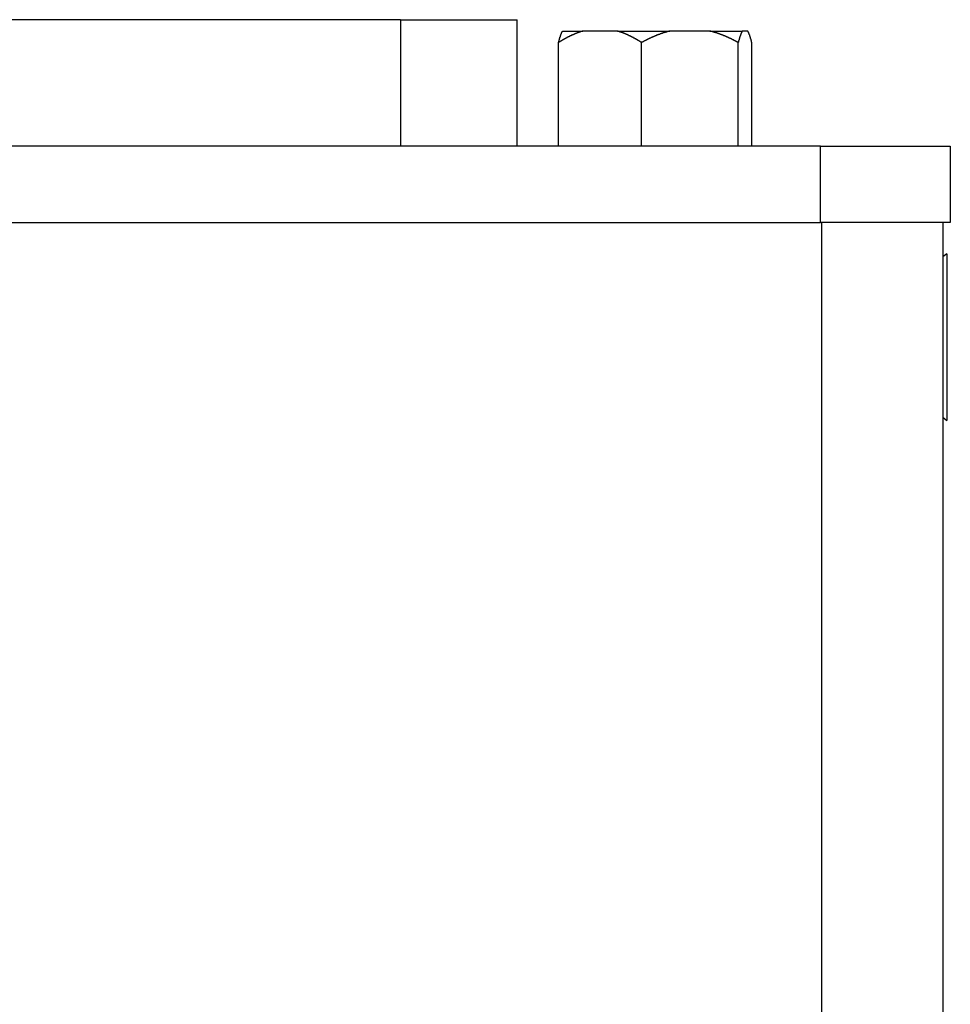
# Model space of a CAD drawing. Extents: x 9.3 to 31.1, y 5.1 to 19.6.
# Tile 41 of 132: x 16.969 to 17.449, y 12.313 to 12.821. Entities that reach past the tile are written whole.
import ezdxf

# ---------------------------------------------------------------- set-up
doc = ezdxf.new("R2010")
doc.units = 0
doc.layers.get('0').update_dxf_attribs({"linetype": 'CONTINUOUS'})

msp = doc.modelspace()

# ---------------------------------------------------------------- linework, layer by layer
at = {"color": 7, "linetype": 'CONTINUOUS'}
for p, q in [((17.16515, 12.82076), (16.77214, 12.82076)), ((17.16515, 12.82076), (17.22535, 12.82076)), ((17.22535, 12.75544), (17.22535, 12.82076)), ((17.24883, 12.81489), (17.25929, 12.81489)), ((17.2771, 12.81489), (17.25929, 12.81489)), ((17.2771, 12.81489), (17.30419, 12.81489)), ((17.32491, 12.81489), (17.30419, 12.81489)), ((17.32491, 12.81489), (17.34154, 12.81489)), ((17.34446, 12.81489), (17.34154, 12.81489)), ((17.24678, 12.75544), (17.24678, 12.80898)), ((17.28962, 12.75544), (17.28962, 12.80898)), ((17.33948, 12.75544), (17.33948, 12.80898)), ((17.34651, 12.75544), (17.34651, 12.80898)), ((17.38203, 12.75544), (16.55526, 12.75544)), ((17.38203, 12.71607), (17.38203, 12.75544)), ((17.38203, 12.75544), (17.44896, 12.75544)), ((17.44896, 12.75544), (17.44896, 12.71607)), ((16.55526, 12.71607), (17.38203, 12.71607)), ((17.44896, 12.71607), (17.38203, 12.71607)), ((17.38264, 10.85881), (17.38264, 12.71607)), ((17.44514, 12.71607), (17.44514, 10.85881)), ((17.44714, 12.70002), (17.44514, 12.69832)), ((17.44714, 12.70002), (17.44714, 12.61402)), ((17.44514, 12.61571), (17.44714, 12.61402))]:
    msp.add_line(p, q, dxfattribs=at)
at = {"color": 8, "linetype": 'CONTINUOUS'}
msp.add_line((17.16515, 12.82076), (17.16515, 12.75544), dxfattribs=at)
at = {"color": 7}
for points in [[(17.2593, 12.8149, 0), (17.2592, 12.8149, 0), (17.2592, 12.8149, 0), (17.2591, 12.8148, 0), (17.2591, 12.8148, 0), (17.259, 12.8148, 0), (17.259, 12.8148, 0), (17.2589, 12.8148, 0), (17.2589, 12.8148, 0), (17.2588, 12.8147, 0), (17.2588, 12.8147, 0), (17.2587, 12.8147, 0), (17.2587, 12.8147, 0), (17.2586, 12.8147, 0), (17.2586, 12.8147, 0), (17.2585, 12.8146, 0), (17.2585, 12.8146, 0), (17.2584, 12.8146, 0), (17.2584, 12.8146, 0), (17.2583, 12.8146, 0), (17.2583, 12.8146, 0), (17.2582, 12.8145, 0), (17.2582, 12.8145, 0), (17.2581, 12.8145, 0), (17.2581, 12.8145, 0), (17.258, 12.8145, 0), (17.258, 12.8145, 0), (17.2579, 12.8144, 0), (17.2579, 12.8144, 0), (17.2578, 12.8144, 0), (17.2578, 12.8144, 0), (17.2577, 12.8144, 0), (17.2577, 12.8144, 0), (17.2576, 12.8143, 0), (17.2576, 12.8143, 0), (17.2575, 12.8143, 0), (17.2575, 12.8143, 0), (17.2574, 12.8143, 0), (17.2574, 12.8143, 0), (17.2573, 12.8142, 0), (17.2573, 12.8142, 0), (17.2572, 12.8142, 0), (17.2572, 12.8142, 0), (17.2571, 12.8142, 0), (17.2571, 12.8142, 0), (17.257, 12.8141, 0), (17.257, 12.8141, 0), (17.2569, 12.8141, 0), (17.2569, 12.8141, 0), (17.2568, 12.8141, 0), (17.2568, 12.814, 0), (17.2567, 12.814, 0), (17.2567, 12.814, 0), (17.2566, 12.814, 0), (17.2566, 12.814, 0), (17.2565, 12.8139, 0), (17.2565, 12.8139, 0), (17.2564, 12.8139, 0), (17.2564, 12.8139, 0), (17.2563, 12.8139, 0), (17.2563, 12.8139, 0), (17.2562, 12.8138, 0), (17.2562, 12.8138, 0), (17.2561, 12.8138, 0), (17.2561, 12.8138, 0), (17.256, 12.8138, 0), (17.2559, 12.8137, 0), (17.2559, 12.8137, 0), (17.2558, 12.8137, 0), (17.2558, 12.8137, 0), (17.2557, 12.8137, 0), (17.2557, 12.8136, 0), (17.2556, 12.8136, 0), (17.2556, 12.8136, 0), (17.2555, 12.8136, 0), (17.2555, 12.8136, 0), (17.2554, 12.8135, 0), (17.2554, 12.8135, 0), (17.2553, 12.8135, 0), (17.2553, 12.8135, 0), (17.2552, 12.8135, 0), (17.2552, 12.8134, 0), (17.2552, 12.8134, 0), (17.2551, 12.8134, 0), (17.2551, 12.8134, 0), (17.255, 12.8133, 0), (17.255, 12.8133, 0), (17.2549, 12.8133, 0), (17.2549, 12.8133, 0), (17.2548, 12.8133, 0), (17.2548, 12.8132, 0), (17.2547, 12.8132, 0), (17.2547, 12.8132, 0), (17.2546, 12.8132, 0), (17.2546, 12.8132, 0), (17.2545, 12.8131, 0), (17.2545, 12.8131, 0), (17.2544, 12.8131, 0), (17.2544, 12.8131, 0), (17.2543, 12.813, 0), (17.2543, 12.813, 0), (17.2542, 12.813, 0), (17.2542, 12.813, 0), (17.2541, 12.813, 0), (17.2541, 12.8129, 0), (17.254, 12.8129, 0), (17.254, 12.8129, 0), (17.2539, 12.8129, 0), (17.2539, 12.8128, 0), (17.2538, 12.8128, 0), (17.2538, 12.8128, 0), (17.2537, 12.8128, 0), (17.2537, 12.8128, 0), (17.2536, 12.8127, 0), (17.2536, 12.8127, 0), (17.2535, 12.8127, 0), (17.2535, 12.8127, 0), (17.2534, 12.8126, 0), (17.2534, 12.8126, 0), (17.2533, 12.8126, 0), (17.2533, 12.8126, 0), (17.2532, 12.8125, 0), (17.2532, 12.8125, 0), (17.2531, 12.8125, 0), (17.2531, 12.8125, 0), (17.253, 12.8125, 0), (17.253, 12.8124, 0), (17.2529, 12.8124, 0), (17.2529, 12.8124, 0), (17.2528, 12.8124, 0), (17.2528, 12.8123, 0), (17.2527, 12.8123, 0), (17.2527, 12.8123, 0), (17.2526, 12.8123, 0), (17.2526, 12.8122, 0), (17.2525, 12.8122, 0), (17.2525, 12.8122, 0), (17.2524, 12.8122, 0), (17.2524, 12.8121, 0), (17.2523, 12.8121, 0), (17.2523, 12.8121, 0), (17.2522, 12.8121, 0), (17.2522, 12.812, 0), (17.2521, 12.812, 0), (17.2521, 12.812, 0), (17.252, 12.812, 0), (17.252, 12.812, 0), (17.2519, 12.8119, 0), (17.2519, 12.8119, 0), (17.2518, 12.8119, 0), (17.2518, 12.8119, 0), (17.2518, 12.8118, 0), (17.2517, 12.8118, 0), (17.2517, 12.8118, 0), (17.2516, 12.8118, 0), (17.2516, 12.8117, 0), (17.2515, 12.8117, 0), (17.2515, 12.8117, 0), (17.2514, 12.8117, 0), (17.2514, 12.8116, 0), (17.2513, 12.8116, 0), (17.2513, 12.8116, 0), (17.2512, 12.8116, 0), (17.2512, 12.8115, 0), (17.2511, 12.8115, 0), (17.2511, 12.8115, 0), (17.251, 12.8114, 0), (17.251, 12.8114, 0), (17.2509, 12.8114, 0), (17.2509, 12.8114, 0), (17.2508, 12.8113, 0), (17.2508, 12.8113, 0), (17.2507, 12.8113, 0), (17.2507, 12.8113, 0), (17.2506, 12.8112, 0), (17.2506, 12.8112, 0), (17.2505, 12.8112, 0), (17.2505, 12.8112, 0), (17.2504, 12.8111, 0), (17.2504, 12.8111, 0), (17.2503, 12.8111, 0), (17.2503, 12.8111, 0), (17.2502, 12.811, 0), (17.2502, 12.811, 0), (17.2502, 12.811, 0), (17.2501, 12.811, 0), (17.2501, 12.8109, 0), (17.25, 12.8109, 0), (17.25, 12.8109, 0), (17.2499, 12.8108, 0), (17.2499, 12.8108, 0), (17.2498, 12.8108, 0), (17.2498, 12.8108, 0), (17.2497, 12.8107, 0), (17.2497, 12.8107, 0), (17.2496, 12.8107, 0), (17.2496, 12.8107, 0), (17.2495, 12.8106, 0), (17.2495, 12.8106, 0), (17.2494, 12.8106, 0), (17.2494, 12.8105, 0), (17.2493, 12.8105, 0), (17.2493, 12.8105, 0), (17.2492, 12.8105, 0), (17.2492, 12.8104, 0), (17.2491, 12.8104, 0), (17.2491, 12.8104, 0), (17.249, 12.8104, 0), (17.249, 12.8103, 0), (17.249, 12.8103, 0), (17.2489, 12.8103, 0), (17.2489, 12.8102, 0), (17.2488, 12.8102, 0), (17.2488, 12.8102, 0), (17.2487, 12.8102, 0), (17.2487, 12.8101, 0), (17.2486, 12.8101, 0), (17.2486, 12.8101, 0), (17.2485, 12.81, 0), (17.2485, 12.81, 0), (17.2484, 12.81, 0), (17.2484, 12.81, 0), (17.2483, 12.8099, 0), (17.2483, 12.8099, 0), (17.2482, 12.8099, 0), (17.2482, 12.8098, 0), (17.2481, 12.8098, 0), (17.2481, 12.8098, 0), (17.2481, 12.8098, 0), (17.248, 12.8097, 0), (17.248, 12.8097, 0), (17.2479, 12.8097, 0), (17.2479, 12.8096, 0), (17.2478, 12.8096, 0), (17.2478, 12.8096, 0), (17.2477, 12.8096, 0), (17.2477, 12.8095, 0), (17.2476, 12.8095, 0), (17.2476, 12.8095, 0), (17.2475, 12.8094, 0), (17.2475, 12.8094, 0), (17.2474, 12.8094, 0), (17.2474, 12.8094, 0), (17.2473, 12.8093, 0), (17.2473, 12.8093, 0), (17.2472, 12.8093, 0), (17.2472, 12.8092, 0), (17.2472, 12.8092, 0), (17.2471, 12.8092, 0), (17.2471, 12.8092, 0), (17.247, 12.8091, 0), (17.247, 12.8091, 0), (17.2469, 12.8091, 0), (17.2469, 12.809, 0), (17.2468, 12.809, 0), (17.2468, 12.809, 0)], [(17.2468, 12.809, 0), (17.2468, 12.809, 0), (17.2468, 12.8091, 0), (17.2468, 12.8091, 0), (17.2468, 12.8091, 0), (17.2468, 12.8091, 0), (17.2468, 12.8092, 0), (17.2468, 12.8092, 0), (17.2468, 12.8092, 0), (17.2469, 12.8093, 0), (17.2469, 12.8093, 0), (17.2469, 12.8093, 0), (17.2469, 12.8094, 0), (17.2469, 12.8094, 0), (17.2469, 12.8094, 0), (17.2469, 12.8095, 0), (17.2469, 12.8095, 0), (17.2469, 12.8095, 0), (17.2469, 12.8096, 0), (17.2469, 12.8096, 0), (17.247, 12.8096, 0), (17.247, 12.8097, 0), (17.247, 12.8097, 0), (17.247, 12.8097, 0), (17.247, 12.8098, 0), (17.247, 12.8098, 0), (17.247, 12.8098, 0), (17.247, 12.8099, 0), (17.247, 12.8099, 0), (17.247, 12.8099, 0), (17.247, 12.81, 0), (17.2471, 12.81, 0), (17.2471, 12.81, 0), (17.2471, 12.8101, 0), (17.2471, 12.8101, 0), (17.2471, 12.8101, 0), (17.2471, 12.8102, 0), (17.2471, 12.8102, 0), (17.2471, 12.8102, 0), (17.2471, 12.8103, 0), (17.2471, 12.8103, 0), (17.2471, 12.8103, 0), (17.2471, 12.8104, 0), (17.2472, 12.8104, 0), (17.2472, 12.8104, 0), (17.2472, 12.8104, 0), (17.2472, 12.8105, 0), (17.2472, 12.8105, 0), (17.2472, 12.8105, 0), (17.2472, 12.8106, 0), (17.2472, 12.8106, 0), (17.2472, 12.8106, 0), (17.2472, 12.8107, 0), (17.2472, 12.8107, 0), (17.2473, 12.8107, 0), (17.2473, 12.8108, 0), (17.2473, 12.8108, 0), (17.2473, 12.8108, 0), (17.2473, 12.8109, 0), (17.2473, 12.8109, 0), (17.2473, 12.8109, 0), (17.2473, 12.8109, 0), (17.2473, 12.811, 0), (17.2473, 12.811, 0), (17.2473, 12.811, 0), (17.2474, 12.8111, 0), (17.2474, 12.8111, 0), (17.2474, 12.8111, 0), (17.2474, 12.8112, 0), (17.2474, 12.8112, 0), (17.2474, 12.8112, 0), (17.2474, 12.8112, 0), (17.2474, 12.8113, 0), (17.2474, 12.8113, 0), (17.2474, 12.8113, 0), (17.2474, 12.8114, 0), (17.2475, 12.8114, 0), (17.2475, 12.8114, 0), (17.2475, 12.8115, 0), (17.2475, 12.8115, 0), (17.2475, 12.8115, 0), (17.2475, 12.8115, 0), (17.2475, 12.8116, 0), (17.2475, 12.8116, 0), (17.2475, 12.8116, 0), (17.2475, 12.8117, 0), (17.2475, 12.8117, 0), (17.2476, 12.8117, 0), (17.2476, 12.8117, 0), (17.2476, 12.8118, 0), (17.2476, 12.8118, 0), (17.2476, 12.8118, 0), (17.2476, 12.8119, 0), (17.2476, 12.8119, 0), (17.2476, 12.8119, 0), (17.2476, 12.8119, 0), (17.2476, 12.812, 0), (17.2476, 12.812, 0), (17.2477, 12.812, 0), (17.2477, 12.8121, 0), (17.2477, 12.8121, 0), (17.2477, 12.8121, 0), (17.2477, 12.8121, 0), (17.2477, 12.8122, 0), (17.2477, 12.8122, 0), (17.2477, 12.8122, 0), (17.2477, 12.8122, 0), (17.2477, 12.8123, 0), (17.2477, 12.8123, 0), (17.2478, 12.8123, 0), (17.2478, 12.8124, 0), (17.2478, 12.8124, 0), (17.2478, 12.8124, 0), (17.2478, 12.8124, 0), (17.2478, 12.8125, 0), (17.2478, 12.8125, 0), (17.2478, 12.8125, 0), (17.2478, 12.8125, 0), (17.2478, 12.8126, 0), (17.2478, 12.8126, 0), (17.2479, 12.8126, 0), (17.2479, 12.8126, 0), (17.2479, 12.8127, 0), (17.2479, 12.8127, 0), (17.2479, 12.8127, 0), (17.2479, 12.8128, 0), (17.2479, 12.8128, 0), (17.2479, 12.8128, 0), (17.2479, 12.8128, 0), (17.2479, 12.8129, 0), (17.248, 12.8129, 0), (17.248, 12.8129, 0), (17.248, 12.8129, 0), (17.248, 12.813, 0), (17.248, 12.813, 0), (17.248, 12.813, 0), (17.248, 12.813, 0), (17.248, 12.8131, 0), (17.248, 12.8131, 0), (17.248, 12.8131, 0), (17.248, 12.8131, 0), (17.2481, 12.8132, 0), (17.2481, 12.8132, 0), (17.2481, 12.8132, 0), (17.2481, 12.8132, 0), (17.2481, 12.8133, 0), (17.2481, 12.8133, 0), (17.2481, 12.8133, 0), (17.2481, 12.8133, 0), (17.2481, 12.8134, 0), (17.2481, 12.8134, 0), (17.2481, 12.8134, 0), (17.2482, 12.8134, 0), (17.2482, 12.8135, 0), (17.2482, 12.8135, 0), (17.2482, 12.8135, 0), (17.2482, 12.8135, 0), (17.2482, 12.8135, 0), (17.2482, 12.8136, 0), (17.2482, 12.8136, 0), (17.2482, 12.8136, 0), (17.2482, 12.8136, 0), (17.2482, 12.8137, 0), (17.2483, 12.8137, 0), (17.2483, 12.8137, 0), (17.2483, 12.8137, 0), (17.2483, 12.8138, 0), (17.2483, 12.8138, 0), (17.2483, 12.8138, 0), (17.2483, 12.8138, 0), (17.2483, 12.8138, 0), (17.2483, 12.8139, 0), (17.2483, 12.8139, 0), (17.2484, 12.8139, 0), (17.2484, 12.8139, 0), (17.2484, 12.8139, 0), (17.2484, 12.814, 0), (17.2484, 12.814, 0), (17.2484, 12.814, 0), (17.2484, 12.814, 0), (17.2484, 12.8141, 0), (17.2484, 12.8141, 0), (17.2484, 12.8141, 0), (17.2484, 12.8141, 0), (17.2485, 12.8141, 0), (17.2485, 12.8142, 0), (17.2485, 12.8142, 0), (17.2485, 12.8142, 0), (17.2485, 12.8142, 0), (17.2485, 12.8142, 0), (17.2485, 12.8143, 0), (17.2485, 12.8143, 0), (17.2485, 12.8143, 0), (17.2485, 12.8143, 0), (17.2486, 12.8143, 0), (17.2486, 12.8144, 0), (17.2486, 12.8144, 0), (17.2486, 12.8144, 0), (17.2486, 12.8144, 0), (17.2486, 12.8144, 0), (17.2486, 12.8145, 0), (17.2486, 12.8145, 0), (17.2486, 12.8145, 0), (17.2486, 12.8145, 0), (17.2486, 12.8145, 0), (17.2487, 12.8146, 0), (17.2487, 12.8146, 0), (17.2487, 12.8146, 0), (17.2487, 12.8146, 0), (17.2487, 12.8146, 0), (17.2487, 12.8146, 0), (17.2487, 12.8147, 0), (17.2487, 12.8147, 0), (17.2487, 12.8147, 0), (17.2487, 12.8147, 0), (17.2488, 12.8147, 0), (17.2488, 12.8148, 0), (17.2488, 12.8148, 0), (17.2488, 12.8148, 0), (17.2488, 12.8148, 0), (17.2488, 12.8148, 0), (17.2488, 12.8149, 0), (17.2488, 12.8149, 0), (17.2488, 12.8149, 0)], [(17.2896, 12.809, 0), (17.2896, 12.809, 0), (17.2895, 12.8091, 0), (17.2895, 12.8091, 0), (17.2894, 12.8091, 0), (17.2893, 12.8091, 0), (17.2893, 12.8092, 0), (17.2892, 12.8092, 0), (17.2892, 12.8092, 0), (17.2891, 12.8093, 0), (17.2891, 12.8093, 0), (17.289, 12.8093, 0), (17.289, 12.8094, 0), (17.2889, 12.8094, 0), (17.2889, 12.8094, 0), (17.2888, 12.8095, 0), (17.2888, 12.8095, 0), (17.2887, 12.8095, 0), (17.2886, 12.8096, 0), (17.2886, 12.8096, 0), (17.2885, 12.8096, 0), (17.2885, 12.8097, 0), (17.2884, 12.8097, 0), (17.2884, 12.8097, 0), (17.2883, 12.8098, 0), (17.2883, 12.8098, 0), (17.2882, 12.8098, 0), (17.2882, 12.8099, 0), (17.2881, 12.8099, 0), (17.288, 12.8099, 0), (17.288, 12.81, 0), (17.2879, 12.81, 0), (17.2879, 12.81, 0), (17.2878, 12.8101, 0), (17.2878, 12.8101, 0), (17.2877, 12.8101, 0), (17.2877, 12.8102, 0), (17.2876, 12.8102, 0), (17.2876, 12.8102, 0), (17.2875, 12.8103, 0), (17.2874, 12.8103, 0), (17.2874, 12.8103, 0), (17.2873, 12.8104, 0), (17.2873, 12.8104, 0), (17.2872, 12.8104, 0), (17.2872, 12.8104, 0), (17.2871, 12.8105, 0), (17.2871, 12.8105, 0), (17.287, 12.8105, 0), (17.287, 12.8106, 0), (17.2869, 12.8106, 0), (17.2868, 12.8106, 0), (17.2868, 12.8107, 0), (17.2867, 12.8107, 0), (17.2867, 12.8107, 0), (17.2866, 12.8108, 0), (17.2866, 12.8108, 0), (17.2865, 12.8108, 0), (17.2865, 12.8109, 0), (17.2864, 12.8109, 0), (17.2864, 12.8109, 0), (17.2863, 12.8109, 0), (17.2862, 12.811, 0), (17.2862, 12.811, 0), (17.2861, 12.811, 0), (17.2861, 12.8111, 0), (17.286, 12.8111, 0), (17.286, 12.8111, 0), (17.2859, 12.8112, 0), (17.2859, 12.8112, 0), (17.2858, 12.8112, 0), (17.2857, 12.8112, 0), (17.2857, 12.8113, 0), (17.2856, 12.8113, 0), (17.2856, 12.8113, 0), (17.2855, 12.8114, 0), (17.2855, 12.8114, 0), (17.2854, 12.8114, 0), (17.2854, 12.8115, 0), (17.2853, 12.8115, 0), (17.2853, 12.8115, 0), (17.2852, 12.8115, 0), (17.2851, 12.8116, 0), (17.2851, 12.8116, 0), (17.285, 12.8116, 0), (17.285, 12.8117, 0), (17.2849, 12.8117, 0), (17.2849, 12.8117, 0), (17.2848, 12.8117, 0), (17.2848, 12.8118, 0), (17.2847, 12.8118, 0), (17.2846, 12.8118, 0), (17.2846, 12.8119, 0), (17.2845, 12.8119, 0), (17.2845, 12.8119, 0), (17.2844, 12.8119, 0), (17.2844, 12.812, 0), (17.2843, 12.812, 0), (17.2842, 12.812, 0), (17.2842, 12.8121, 0), (17.2841, 12.8121, 0), (17.2841, 12.8121, 0), (17.284, 12.8121, 0), (17.284, 12.8122, 0), (17.2839, 12.8122, 0), (17.2839, 12.8122, 0), (17.2838, 12.8122, 0), (17.2837, 12.8123, 0), (17.2837, 12.8123, 0), (17.2836, 12.8123, 0), (17.2836, 12.8124, 0), (17.2835, 12.8124, 0), (17.2835, 12.8124, 0), (17.2834, 12.8124, 0), (17.2834, 12.8125, 0), (17.2833, 12.8125, 0), (17.2832, 12.8125, 0), (17.2832, 12.8125, 0), (17.2831, 12.8126, 0), (17.2831, 12.8126, 0), (17.283, 12.8126, 0), (17.283, 12.8126, 0), (17.2829, 12.8127, 0), (17.2828, 12.8127, 0), (17.2828, 12.8127, 0), (17.2827, 12.8128, 0), (17.2827, 12.8128, 0), (17.2826, 12.8128, 0), (17.2826, 12.8128, 0), (17.2825, 12.8129, 0), (17.2825, 12.8129, 0), (17.2824, 12.8129, 0), (17.2823, 12.8129, 0), (17.2823, 12.813, 0), (17.2822, 12.813, 0), (17.2822, 12.813, 0), (17.2821, 12.813, 0), (17.2821, 12.8131, 0), (17.282, 12.8131, 0), (17.2819, 12.8131, 0), (17.2819, 12.8131, 0), (17.2818, 12.8132, 0), (17.2818, 12.8132, 0), (17.2817, 12.8132, 0), (17.2817, 12.8132, 0), (17.2816, 12.8133, 0), (17.2815, 12.8133, 0), (17.2815, 12.8133, 0), (17.2814, 12.8133, 0), (17.2814, 12.8134, 0), (17.2813, 12.8134, 0), (17.2813, 12.8134, 0), (17.2812, 12.8134, 0), (17.2811, 12.8135, 0), (17.2811, 12.8135, 0), (17.281, 12.8135, 0), (17.281, 12.8135, 0), (17.2809, 12.8135, 0), (17.2809, 12.8136, 0), (17.2808, 12.8136, 0), (17.2807, 12.8136, 0), (17.2807, 12.8136, 0), (17.2806, 12.8137, 0), (17.2806, 12.8137, 0), (17.2805, 12.8137, 0), (17.2805, 12.8137, 0), (17.2804, 12.8138, 0), (17.2803, 12.8138, 0), (17.2803, 12.8138, 0), (17.2802, 12.8138, 0), (17.2802, 12.8138, 0), (17.2801, 12.8139, 0), (17.2801, 12.8139, 0), (17.28, 12.8139, 0), (17.2799, 12.8139, 0), (17.2799, 12.8139, 0), (17.2798, 12.814, 0), (17.2798, 12.814, 0), (17.2797, 12.814, 0), (17.2797, 12.814, 0), (17.2796, 12.8141, 0), (17.2795, 12.8141, 0), (17.2795, 12.8141, 0), (17.2794, 12.8141, 0), (17.2794, 12.8141, 0), (17.2793, 12.8142, 0), (17.2792, 12.8142, 0), (17.2792, 12.8142, 0), (17.2791, 12.8142, 0), (17.2791, 12.8142, 0), (17.279, 12.8143, 0), (17.279, 12.8143, 0), (17.2789, 12.8143, 0), (17.2788, 12.8143, 0), (17.2788, 12.8143, 0), (17.2787, 12.8144, 0), (17.2787, 12.8144, 0), (17.2786, 12.8144, 0), (17.2786, 12.8144, 0), (17.2785, 12.8144, 0), (17.2784, 12.8145, 0), (17.2784, 12.8145, 0), (17.2783, 12.8145, 0), (17.2783, 12.8145, 0), (17.2782, 12.8145, 0), (17.2781, 12.8146, 0), (17.2781, 12.8146, 0), (17.278, 12.8146, 0), (17.278, 12.8146, 0), (17.2779, 12.8146, 0), (17.2779, 12.8146, 0), (17.2778, 12.8147, 0), (17.2777, 12.8147, 0), (17.2777, 12.8147, 0), (17.2776, 12.8147, 0), (17.2776, 12.8147, 0), (17.2775, 12.8148, 0), (17.2774, 12.8148, 0), (17.2774, 12.8148, 0), (17.2773, 12.8148, 0), (17.2773, 12.8148, 0), (17.2772, 12.8149, 0), (17.2772, 12.8149, 0), (17.2771, 12.8149, 0)], [(17.3042, 12.8149, 0), (17.3041, 12.8149, 0), (17.3041, 12.8149, 0), (17.304, 12.8148, 0), (17.304, 12.8148, 0), (17.3039, 12.8148, 0), (17.3038, 12.8148, 0), (17.3038, 12.8148, 0), (17.3037, 12.8148, 0), (17.3037, 12.8147, 0), (17.3036, 12.8147, 0), (17.3035, 12.8147, 0), (17.3035, 12.8147, 0), (17.3034, 12.8147, 0), (17.3034, 12.8147, 0), (17.3033, 12.8146, 0), (17.3032, 12.8146, 0), (17.3032, 12.8146, 0), (17.3031, 12.8146, 0), (17.3031, 12.8146, 0), (17.303, 12.8146, 0), (17.3029, 12.8145, 0), (17.3029, 12.8145, 0), (17.3028, 12.8145, 0), (17.3028, 12.8145, 0), (17.3027, 12.8145, 0), (17.3026, 12.8145, 0), (17.3026, 12.8144, 0), (17.3025, 12.8144, 0), (17.3025, 12.8144, 0), (17.3024, 12.8144, 0), (17.3024, 12.8144, 0), (17.3023, 12.8144, 0), (17.3022, 12.8143, 0), (17.3022, 12.8143, 0), (17.3021, 12.8143, 0), (17.3021, 12.8143, 0), (17.302, 12.8143, 0), (17.3019, 12.8143, 0), (17.3019, 12.8142, 0), (17.3018, 12.8142, 0), (17.3018, 12.8142, 0), (17.3017, 12.8142, 0), (17.3016, 12.8142, 0), (17.3016, 12.8142, 0), (17.3015, 12.8141, 0), (17.3015, 12.8141, 0), (17.3014, 12.8141, 0), (17.3013, 12.8141, 0), (17.3013, 12.8141, 0), (17.3012, 12.814, 0), (17.3012, 12.814, 0), (17.3011, 12.814, 0), (17.3011, 12.814, 0), (17.301, 12.814, 0), (17.3009, 12.8139, 0), (17.3009, 12.8139, 0), (17.3008, 12.8139, 0), (17.3008, 12.8139, 0), (17.3007, 12.8139, 0), (17.3006, 12.8139, 0), (17.3006, 12.8138, 0), (17.3005, 12.8138, 0), (17.3005, 12.8138, 0), (17.3004, 12.8138, 0), (17.3004, 12.8138, 0), (17.3003, 12.8137, 0), (17.3002, 12.8137, 0), (17.3002, 12.8137, 0), (17.3001, 12.8137, 0), (17.3001, 12.8137, 0), (17.3, 12.8136, 0), (17.2999, 12.8136, 0), (17.2999, 12.8136, 0), (17.2998, 12.8136, 0), (17.2998, 12.8136, 0), (17.2997, 12.8135, 0), (17.2997, 12.8135, 0), (17.2996, 12.8135, 0), (17.2995, 12.8135, 0), (17.2995, 12.8135, 0), (17.2994, 12.8134, 0), (17.2994, 12.8134, 0), (17.2993, 12.8134, 0), (17.2992, 12.8134, 0), (17.2992, 12.8133, 0), (17.2991, 12.8133, 0), (17.2991, 12.8133, 0), (17.299, 12.8133, 0), (17.299, 12.8133, 0), (17.2989, 12.8132, 0), (17.2988, 12.8132, 0), (17.2988, 12.8132, 0), (17.2987, 12.8132, 0), (17.2987, 12.8132, 0), (17.2986, 12.8131, 0), (17.2986, 12.8131, 0), (17.2985, 12.8131, 0), (17.2984, 12.8131, 0), (17.2984, 12.813, 0), (17.2983, 12.813, 0), (17.2983, 12.813, 0), (17.2982, 12.813, 0), (17.2982, 12.813, 0), (17.2981, 12.8129, 0), (17.298, 12.8129, 0), (17.298, 12.8129, 0), (17.2979, 12.8129, 0), (17.2979, 12.8128, 0), (17.2978, 12.8128, 0), (17.2977, 12.8128, 0), (17.2977, 12.8128, 0), (17.2976, 12.8128, 0), (17.2976, 12.8127, 0), (17.2975, 12.8127, 0), (17.2975, 12.8127, 0), (17.2974, 12.8127, 0), (17.2973, 12.8126, 0), (17.2973, 12.8126, 0), (17.2972, 12.8126, 0), (17.2972, 12.8126, 0), (17.2971, 12.8125, 0), (17.2971, 12.8125, 0), (17.297, 12.8125, 0), (17.2969, 12.8125, 0), (17.2969, 12.8125, 0), (17.2968, 12.8124, 0), (17.2968, 12.8124, 0), (17.2967, 12.8124, 0), (17.2967, 12.8124, 0), (17.2966, 12.8123, 0), (17.2965, 12.8123, 0), (17.2965, 12.8123, 0), (17.2964, 12.8123, 0), (17.2964, 12.8122, 0), (17.2963, 12.8122, 0), (17.2963, 12.8122, 0), (17.2962, 12.8122, 0), (17.2961, 12.8121, 0), (17.2961, 12.8121, 0), (17.296, 12.8121, 0), (17.296, 12.8121, 0), (17.2959, 12.812, 0), (17.2959, 12.812, 0), (17.2958, 12.812, 0), (17.2957, 12.812, 0), (17.2957, 12.812, 0), (17.2956, 12.8119, 0), (17.2956, 12.8119, 0), (17.2955, 12.8119, 0), (17.2955, 12.8119, 0), (17.2954, 12.8118, 0), (17.2954, 12.8118, 0), (17.2953, 12.8118, 0), (17.2952, 12.8118, 0), (17.2952, 12.8117, 0), (17.2951, 12.8117, 0), (17.2951, 12.8117, 0), (17.295, 12.8117, 0), (17.295, 12.8116, 0), (17.2949, 12.8116, 0), (17.2948, 12.8116, 0), (17.2948, 12.8116, 0), (17.2947, 12.8115, 0), (17.2947, 12.8115, 0), (17.2946, 12.8115, 0), (17.2946, 12.8114, 0), (17.2945, 12.8114, 0), (17.2944, 12.8114, 0), (17.2944, 12.8114, 0), (17.2943, 12.8113, 0), (17.2943, 12.8113, 0), (17.2942, 12.8113, 0), (17.2942, 12.8113, 0), (17.2941, 12.8112, 0), (17.2941, 12.8112, 0), (17.294, 12.8112, 0), (17.2939, 12.8112, 0), (17.2939, 12.8111, 0), (17.2938, 12.8111, 0), (17.2938, 12.8111, 0), (17.2937, 12.8111, 0), (17.2937, 12.811, 0), (17.2936, 12.811, 0), (17.2935, 12.811, 0), (17.2935, 12.811, 0), (17.2934, 12.8109, 0), (17.2934, 12.8109, 0), (17.2933, 12.8109, 0), (17.2933, 12.8108, 0), (17.2932, 12.8108, 0), (17.2932, 12.8108, 0), (17.2931, 12.8108, 0), (17.293, 12.8107, 0), (17.293, 12.8107, 0), (17.2929, 12.8107, 0), (17.2929, 12.8107, 0), (17.2928, 12.8106, 0), (17.2928, 12.8106, 0), (17.2927, 12.8106, 0), (17.2927, 12.8105, 0), (17.2926, 12.8105, 0), (17.2925, 12.8105, 0), (17.2925, 12.8105, 0), (17.2924, 12.8104, 0), (17.2924, 12.8104, 0), (17.2923, 12.8104, 0), (17.2923, 12.8104, 0), (17.2922, 12.8103, 0), (17.2922, 12.8103, 0), (17.2921, 12.8103, 0), (17.292, 12.8102, 0), (17.292, 12.8102, 0), (17.2919, 12.8102, 0), (17.2919, 12.8102, 0), (17.2918, 12.8101, 0), (17.2918, 12.8101, 0), (17.2917, 12.8101, 0), (17.2917, 12.81, 0), (17.2916, 12.81, 0), (17.2915, 12.81, 0), (17.2915, 12.81, 0), (17.2914, 12.8099, 0), (17.2914, 12.8099, 0), (17.2913, 12.8099, 0), (17.2913, 12.8098, 0), (17.2912, 12.8098, 0), (17.2912, 12.8098, 0), (17.2911, 12.8098, 0), (17.291, 12.8097, 0), (17.291, 12.8097, 0), (17.2909, 12.8097, 0), (17.2909, 12.8096, 0), (17.2908, 12.8096, 0), (17.2908, 12.8096, 0), (17.2907, 12.8096, 0), (17.2907, 12.8095, 0), (17.2906, 12.8095, 0), (17.2906, 12.8095, 0), (17.2905, 12.8094, 0), (17.2904, 12.8094, 0), (17.2904, 12.8094, 0), (17.2903, 12.8094, 0), (17.2903, 12.8093, 0), (17.2902, 12.8093, 0), (17.2902, 12.8093, 0), (17.2901, 12.8092, 0), (17.2901, 12.8092, 0), (17.29, 12.8092, 0), (17.2899, 12.8092, 0), (17.2899, 12.8091, 0), (17.2898, 12.8091, 0), (17.2898, 12.8091, 0), (17.2897, 12.809, 0), (17.2897, 12.809, 0), (17.2896, 12.809, 0)], [(17.3395, 12.809, 0), (17.3394, 12.809, 0), (17.3394, 12.8091, 0), (17.3393, 12.8091, 0), (17.3392, 12.8091, 0), (17.3392, 12.8091, 0), (17.3391, 12.8092, 0), (17.339, 12.8092, 0), (17.339, 12.8092, 0), (17.3389, 12.8093, 0), (17.3389, 12.8093, 0), (17.3388, 12.8093, 0), (17.3387, 12.8094, 0), (17.3387, 12.8094, 0), (17.3386, 12.8094, 0), (17.3385, 12.8095, 0), (17.3385, 12.8095, 0), (17.3384, 12.8095, 0), (17.3384, 12.8096, 0), (17.3383, 12.8096, 0), (17.3382, 12.8096, 0), (17.3382, 12.8097, 0), (17.3381, 12.8097, 0), (17.338, 12.8097, 0), (17.338, 12.8098, 0), (17.3379, 12.8098, 0), (17.3378, 12.8098, 0), (17.3378, 12.8099, 0), (17.3377, 12.8099, 0), (17.3377, 12.8099, 0), (17.3376, 12.81, 0), (17.3375, 12.81, 0), (17.3375, 12.81, 0), (17.3374, 12.8101, 0), (17.3373, 12.8101, 0), (17.3373, 12.8101, 0), (17.3372, 12.8102, 0), (17.3372, 12.8102, 0), (17.3371, 12.8102, 0), (17.337, 12.8103, 0), (17.337, 12.8103, 0), (17.3369, 12.8103, 0), (17.3368, 12.8104, 0), (17.3368, 12.8104, 0), (17.3367, 12.8104, 0), (17.3366, 12.8104, 0), (17.3366, 12.8105, 0), (17.3365, 12.8105, 0), (17.3365, 12.8105, 0), (17.3364, 12.8106, 0), (17.3363, 12.8106, 0), (17.3363, 12.8106, 0), (17.3362, 12.8107, 0), (17.3361, 12.8107, 0), (17.3361, 12.8107, 0), (17.336, 12.8108, 0), (17.3359, 12.8108, 0), (17.3359, 12.8108, 0), (17.3358, 12.8109, 0), (17.3358, 12.8109, 0), (17.3357, 12.8109, 0), (17.3356, 12.8109, 0), (17.3356, 12.811, 0), (17.3355, 12.811, 0), (17.3354, 12.811, 0), (17.3354, 12.8111, 0), (17.3353, 12.8111, 0), (17.3352, 12.8111, 0), (17.3352, 12.8112, 0), (17.3351, 12.8112, 0), (17.335, 12.8112, 0), (17.335, 12.8112, 0), (17.3349, 12.8113, 0), (17.3349, 12.8113, 0), (17.3348, 12.8113, 0), (17.3347, 12.8114, 0), (17.3347, 12.8114, 0), (17.3346, 12.8114, 0), (17.3345, 12.8115, 0), (17.3345, 12.8115, 0), (17.3344, 12.8115, 0), (17.3343, 12.8115, 0), (17.3343, 12.8116, 0), (17.3342, 12.8116, 0), (17.3341, 12.8116, 0), (17.3341, 12.8117, 0), (17.334, 12.8117, 0), (17.334, 12.8117, 0), (17.3339, 12.8117, 0), (17.3338, 12.8118, 0), (17.3338, 12.8118, 0), (17.3337, 12.8118, 0), (17.3336, 12.8119, 0), (17.3336, 12.8119, 0), (17.3335, 12.8119, 0), (17.3334, 12.8119, 0), (17.3334, 12.812, 0), (17.3333, 12.812, 0), (17.3332, 12.812, 0), (17.3332, 12.8121, 0), (17.3331, 12.8121, 0), (17.333, 12.8121, 0), (17.333, 12.8121, 0), (17.3329, 12.8122, 0), (17.3328, 12.8122, 0), (17.3328, 12.8122, 0), (17.3327, 12.8122, 0), (17.3327, 12.8123, 0), (17.3326, 12.8123, 0), (17.3325, 12.8123, 0), (17.3325, 12.8124, 0), (17.3324, 12.8124, 0), (17.3323, 12.8124, 0), (17.3323, 12.8124, 0), (17.3322, 12.8125, 0), (17.3321, 12.8125, 0), (17.3321, 12.8125, 0), (17.332, 12.8125, 0), (17.3319, 12.8126, 0), (17.3319, 12.8126, 0), (17.3318, 12.8126, 0), (17.3317, 12.8126, 0), (17.3317, 12.8127, 0), (17.3316, 12.8127, 0), (17.3315, 12.8127, 0), (17.3315, 12.8128, 0), (17.3314, 12.8128, 0), (17.3313, 12.8128, 0), (17.3313, 12.8128, 0), (17.3312, 12.8129, 0), (17.3311, 12.8129, 0), (17.3311, 12.8129, 0), (17.331, 12.8129, 0), (17.3309, 12.813, 0), (17.3309, 12.813, 0), (17.3308, 12.813, 0), (17.3307, 12.813, 0), (17.3307, 12.8131, 0), (17.3306, 12.8131, 0), (17.3305, 12.8131, 0), (17.3305, 12.8131, 0), (17.3304, 12.8132, 0), (17.3304, 12.8132, 0), (17.3303, 12.8132, 0), (17.3302, 12.8132, 0), (17.3302, 12.8133, 0), (17.3301, 12.8133, 0), (17.33, 12.8133, 0), (17.33, 12.8133, 0), (17.3299, 12.8134, 0), (17.3298, 12.8134, 0), (17.3298, 12.8134, 0), (17.3297, 12.8134, 0), (17.3296, 12.8135, 0), (17.3296, 12.8135, 0), (17.3295, 12.8135, 0), (17.3294, 12.8135, 0), (17.3294, 12.8135, 0), (17.3293, 12.8136, 0), (17.3292, 12.8136, 0), (17.3292, 12.8136, 0), (17.3291, 12.8136, 0), (17.329, 12.8137, 0), (17.329, 12.8137, 0), (17.3289, 12.8137, 0), (17.3288, 12.8137, 0), (17.3288, 12.8138, 0), (17.3287, 12.8138, 0), (17.3286, 12.8138, 0), (17.3286, 12.8138, 0), (17.3285, 12.8138, 0), (17.3284, 12.8139, 0), (17.3284, 12.8139, 0), (17.3283, 12.8139, 0), (17.3282, 12.8139, 0), (17.3282, 12.8139, 0), (17.3281, 12.814, 0), (17.328, 12.814, 0), (17.328, 12.814, 0), (17.3279, 12.814, 0), (17.3278, 12.8141, 0), (17.3278, 12.8141, 0), (17.3277, 12.8141, 0), (17.3276, 12.8141, 0), (17.3276, 12.8141, 0), (17.3275, 12.8142, 0), (17.3274, 12.8142, 0), (17.3273, 12.8142, 0), (17.3273, 12.8142, 0), (17.3272, 12.8142, 0), (17.3271, 12.8143, 0), (17.3271, 12.8143, 0), (17.327, 12.8143, 0), (17.3269, 12.8143, 0), (17.3269, 12.8143, 0), (17.3268, 12.8144, 0), (17.3267, 12.8144, 0), (17.3267, 12.8144, 0), (17.3266, 12.8144, 0), (17.3265, 12.8144, 0), (17.3265, 12.8145, 0), (17.3264, 12.8145, 0), (17.3263, 12.8145, 0), (17.3263, 12.8145, 0), (17.3262, 12.8145, 0), (17.3261, 12.8146, 0), (17.3261, 12.8146, 0), (17.326, 12.8146, 0), (17.3259, 12.8146, 0), (17.3259, 12.8146, 0), (17.3258, 12.8146, 0), (17.3257, 12.8147, 0), (17.3257, 12.8147, 0), (17.3256, 12.8147, 0), (17.3255, 12.8147, 0), (17.3255, 12.8147, 0), (17.3254, 12.8148, 0), (17.3253, 12.8148, 0), (17.3253, 12.8148, 0), (17.3252, 12.8148, 0), (17.3251, 12.8148, 0), (17.325, 12.8149, 0), (17.325, 12.8149, 0), (17.3249, 12.8149, 0)], [(17.3415, 12.8149, 0), (17.3415, 12.8149, 0), (17.3415, 12.8149, 0), (17.3415, 12.8148, 0), (17.3415, 12.8148, 0), (17.3415, 12.8148, 0), (17.3415, 12.8148, 0), (17.3415, 12.8148, 0), (17.3415, 12.8148, 0), (17.3415, 12.8147, 0), (17.3415, 12.8147, 0), (17.3414, 12.8147, 0), (17.3414, 12.8147, 0), (17.3414, 12.8147, 0), (17.3414, 12.8147, 0), (17.3414, 12.8146, 0), (17.3414, 12.8146, 0), (17.3414, 12.8146, 0), (17.3414, 12.8146, 0), (17.3414, 12.8146, 0), (17.3414, 12.8146, 0), (17.3414, 12.8145, 0), (17.3414, 12.8145, 0), (17.3413, 12.8145, 0), (17.3413, 12.8145, 0), (17.3413, 12.8145, 0), (17.3413, 12.8145, 0), (17.3413, 12.8144, 0), (17.3413, 12.8144, 0), (17.3413, 12.8144, 0), (17.3413, 12.8144, 0), (17.3413, 12.8144, 0), (17.3413, 12.8144, 0), (17.3413, 12.8143, 0), (17.3413, 12.8143, 0), (17.3412, 12.8143, 0), (17.3412, 12.8143, 0), (17.3412, 12.8143, 0), (17.3412, 12.8143, 0), (17.3412, 12.8142, 0), (17.3412, 12.8142, 0), (17.3412, 12.8142, 0), (17.3412, 12.8142, 0), (17.3412, 12.8142, 0), (17.3412, 12.8142, 0), (17.3412, 12.8141, 0), (17.3412, 12.8141, 0), (17.3411, 12.8141, 0), (17.3411, 12.8141, 0), (17.3411, 12.8141, 0), (17.3411, 12.814, 0), (17.3411, 12.814, 0), (17.3411, 12.814, 0), (17.3411, 12.814, 0), (17.3411, 12.814, 0), (17.3411, 12.8139, 0), (17.3411, 12.8139, 0), (17.3411, 12.8139, 0), (17.3411, 12.8139, 0), (17.341, 12.8139, 0), (17.341, 12.8139, 0), (17.341, 12.8138, 0), (17.341, 12.8138, 0), (17.341, 12.8138, 0), (17.341, 12.8138, 0), (17.341, 12.8138, 0), (17.341, 12.8137, 0), (17.341, 12.8137, 0), (17.341, 12.8137, 0), (17.341, 12.8137, 0), (17.341, 12.8137, 0), (17.3409, 12.8136, 0), (17.3409, 12.8136, 0), (17.3409, 12.8136, 0), (17.3409, 12.8136, 0), (17.3409, 12.8136, 0), (17.3409, 12.8135, 0), (17.3409, 12.8135, 0), (17.3409, 12.8135, 0), (17.3409, 12.8135, 0), (17.3409, 12.8135, 0), (17.3409, 12.8134, 0), (17.3409, 12.8134, 0), (17.3408, 12.8134, 0), (17.3408, 12.8134, 0), (17.3408, 12.8133, 0), (17.3408, 12.8133, 0), (17.3408, 12.8133, 0), (17.3408, 12.8133, 0), (17.3408, 12.8133, 0), (17.3408, 12.8132, 0), (17.3408, 12.8132, 0), (17.3408, 12.8132, 0), (17.3408, 12.8132, 0), (17.3408, 12.8132, 0), (17.3408, 12.8131, 0), (17.3407, 12.8131, 0), (17.3407, 12.8131, 0), (17.3407, 12.8131, 0), (17.3407, 12.813, 0), (17.3407, 12.813, 0), (17.3407, 12.813, 0), (17.3407, 12.813, 0), (17.3407, 12.813, 0), (17.3407, 12.8129, 0), (17.3407, 12.8129, 0), (17.3407, 12.8129, 0), (17.3407, 12.8129, 0), (17.3406, 12.8128, 0), (17.3406, 12.8128, 0), (17.3406, 12.8128, 0), (17.3406, 12.8128, 0), (17.3406, 12.8128, 0), (17.3406, 12.8127, 0), (17.3406, 12.8127, 0), (17.3406, 12.8127, 0), (17.3406, 12.8127, 0), (17.3406, 12.8126, 0), (17.3406, 12.8126, 0), (17.3406, 12.8126, 0), (17.3405, 12.8126, 0), (17.3405, 12.8125, 0), (17.3405, 12.8125, 0), (17.3405, 12.8125, 0), (17.3405, 12.8125, 0), (17.3405, 12.8125, 0), (17.3405, 12.8124, 0), (17.3405, 12.8124, 0), (17.3405, 12.8124, 0), (17.3405, 12.8124, 0), (17.3405, 12.8123, 0), (17.3405, 12.8123, 0), (17.3405, 12.8123, 0), (17.3404, 12.8123, 0), (17.3404, 12.8122, 0), (17.3404, 12.8122, 0), (17.3404, 12.8122, 0), (17.3404, 12.8122, 0), (17.3404, 12.8121, 0), (17.3404, 12.8121, 0), (17.3404, 12.8121, 0), (17.3404, 12.8121, 0), (17.3404, 12.812, 0), (17.3404, 12.812, 0), (17.3404, 12.812, 0), (17.3403, 12.812, 0), (17.3403, 12.812, 0), (17.3403, 12.8119, 0), (17.3403, 12.8119, 0), (17.3403, 12.8119, 0), (17.3403, 12.8119, 0), (17.3403, 12.8118, 0), (17.3403, 12.8118, 0), (17.3403, 12.8118, 0), (17.3403, 12.8118, 0), (17.3403, 12.8117, 0), (17.3403, 12.8117, 0), (17.3403, 12.8117, 0), (17.3402, 12.8117, 0), (17.3402, 12.8116, 0), (17.3402, 12.8116, 0), (17.3402, 12.8116, 0), (17.3402, 12.8116, 0), (17.3402, 12.8115, 0), (17.3402, 12.8115, 0), (17.3402, 12.8115, 0), (17.3402, 12.8114, 0), (17.3402, 12.8114, 0), (17.3402, 12.8114, 0), (17.3402, 12.8114, 0), (17.3401, 12.8113, 0), (17.3401, 12.8113, 0), (17.3401, 12.8113, 0), (17.3401, 12.8113, 0), (17.3401, 12.8112, 0), (17.3401, 12.8112, 0), (17.3401, 12.8112, 0), (17.3401, 12.8112, 0), (17.3401, 12.8111, 0), (17.3401, 12.8111, 0), (17.3401, 12.8111, 0), (17.3401, 12.8111, 0), (17.3401, 12.811, 0), (17.34, 12.811, 0), (17.34, 12.811, 0), (17.34, 12.811, 0), (17.34, 12.8109, 0), (17.34, 12.8109, 0), (17.34, 12.8109, 0), (17.34, 12.8108, 0), (17.34, 12.8108, 0), (17.34, 12.8108, 0), (17.34, 12.8108, 0), (17.34, 12.8107, 0), (17.34, 12.8107, 0), (17.34, 12.8107, 0), (17.3399, 12.8107, 0), (17.3399, 12.8106, 0), (17.3399, 12.8106, 0), (17.3399, 12.8106, 0), (17.3399, 12.8105, 0), (17.3399, 12.8105, 0), (17.3399, 12.8105, 0), (17.3399, 12.8105, 0), (17.3399, 12.8104, 0), (17.3399, 12.8104, 0), (17.3399, 12.8104, 0), (17.3399, 12.8104, 0), (17.3398, 12.8103, 0), (17.3398, 12.8103, 0), (17.3398, 12.8103, 0), (17.3398, 12.8102, 0), (17.3398, 12.8102, 0), (17.3398, 12.8102, 0), (17.3398, 12.8102, 0), (17.3398, 12.8101, 0), (17.3398, 12.8101, 0), (17.3398, 12.8101, 0), (17.3398, 12.81, 0), (17.3398, 12.81, 0), (17.3398, 12.81, 0), (17.3397, 12.81, 0), (17.3397, 12.8099, 0), (17.3397, 12.8099, 0), (17.3397, 12.8099, 0), (17.3397, 12.8098, 0), (17.3397, 12.8098, 0), (17.3397, 12.8098, 0), (17.3397, 12.8098, 0), (17.3397, 12.8097, 0), (17.3397, 12.8097, 0), (17.3397, 12.8097, 0), (17.3397, 12.8096, 0), (17.3397, 12.8096, 0), (17.3396, 12.8096, 0), (17.3396, 12.8096, 0), (17.3396, 12.8095, 0), (17.3396, 12.8095, 0), (17.3396, 12.8095, 0), (17.3396, 12.8094, 0), (17.3396, 12.8094, 0), (17.3396, 12.8094, 0), (17.3396, 12.8094, 0), (17.3396, 12.8093, 0), (17.3396, 12.8093, 0), (17.3396, 12.8093, 0), (17.3396, 12.8092, 0), (17.3395, 12.8092, 0), (17.3395, 12.8092, 0), (17.3395, 12.8092, 0), (17.3395, 12.8091, 0), (17.3395, 12.8091, 0), (17.3395, 12.8091, 0), (17.3395, 12.809, 0), (17.3395, 12.809, 0), (17.3395, 12.809, 0)], [(17.3465, 12.809, 0), (17.3465, 12.809, 0), (17.3465, 12.8091, 0), (17.3465, 12.8091, 0), (17.3465, 12.8091, 0), (17.3465, 12.8091, 0), (17.3465, 12.8092, 0), (17.3464, 12.8092, 0), (17.3464, 12.8092, 0), (17.3464, 12.8093, 0), (17.3464, 12.8093, 0), (17.3464, 12.8093, 0), (17.3464, 12.8094, 0), (17.3464, 12.8094, 0), (17.3464, 12.8094, 0), (17.3464, 12.8095, 0), (17.3464, 12.8095, 0), (17.3464, 12.8095, 0), (17.3463, 12.8096, 0), (17.3463, 12.8096, 0), (17.3463, 12.8096, 0), (17.3463, 12.8097, 0), (17.3463, 12.8097, 0), (17.3463, 12.8097, 0), (17.3463, 12.8098, 0), (17.3463, 12.8098, 0), (17.3463, 12.8098, 0), (17.3463, 12.8099, 0), (17.3463, 12.8099, 0), (17.3463, 12.8099, 0), (17.3462, 12.81, 0), (17.3462, 12.81, 0), (17.3462, 12.81, 0), (17.3462, 12.8101, 0), (17.3462, 12.8101, 0), (17.3462, 12.8101, 0), (17.3462, 12.8102, 0), (17.3462, 12.8102, 0), (17.3462, 12.8102, 0), (17.3462, 12.8103, 0), (17.3462, 12.8103, 0), (17.3461, 12.8103, 0), (17.3461, 12.8104, 0), (17.3461, 12.8104, 0), (17.3461, 12.8104, 0), (17.3461, 12.8104, 0), (17.3461, 12.8105, 0), (17.3461, 12.8105, 0), (17.3461, 12.8105, 0), (17.3461, 12.8106, 0), (17.3461, 12.8106, 0), (17.3461, 12.8106, 0), (17.346, 12.8107, 0), (17.346, 12.8107, 0), (17.346, 12.8107, 0), (17.346, 12.8108, 0), (17.346, 12.8108, 0), (17.346, 12.8108, 0), (17.346, 12.8109, 0), (17.346, 12.8109, 0), (17.346, 12.8109, 0), (17.346, 12.8109, 0), (17.346, 12.811, 0), (17.3459, 12.811, 0), (17.3459, 12.811, 0), (17.3459, 12.8111, 0), (17.3459, 12.8111, 0), (17.3459, 12.8111, 0), (17.3459, 12.8112, 0), (17.3459, 12.8112, 0), (17.3459, 12.8112, 0), (17.3459, 12.8112, 0), (17.3459, 12.8113, 0), (17.3459, 12.8113, 0), (17.3458, 12.8113, 0), (17.3458, 12.8114, 0), (17.3458, 12.8114, 0), (17.3458, 12.8114, 0), (17.3458, 12.8115, 0), (17.3458, 12.8115, 0), (17.3458, 12.8115, 0), (17.3458, 12.8115, 0), (17.3458, 12.8116, 0), (17.3458, 12.8116, 0), (17.3458, 12.8116, 0), (17.3457, 12.8117, 0), (17.3457, 12.8117, 0), (17.3457, 12.8117, 0), (17.3457, 12.8117, 0), (17.3457, 12.8118, 0), (17.3457, 12.8118, 0), (17.3457, 12.8118, 0), (17.3457, 12.8119, 0), (17.3457, 12.8119, 0), (17.3457, 12.8119, 0), (17.3457, 12.8119, 0), (17.3456, 12.812, 0), (17.3456, 12.812, 0), (17.3456, 12.812, 0), (17.3456, 12.8121, 0), (17.3456, 12.8121, 0), (17.3456, 12.8121, 0), (17.3456, 12.8121, 0), (17.3456, 12.8122, 0), (17.3456, 12.8122, 0), (17.3456, 12.8122, 0), (17.3456, 12.8122, 0), (17.3455, 12.8123, 0), (17.3455, 12.8123, 0), (17.3455, 12.8123, 0), (17.3455, 12.8124, 0), (17.3455, 12.8124, 0), (17.3455, 12.8124, 0), (17.3455, 12.8124, 0), (17.3455, 12.8125, 0), (17.3455, 12.8125, 0), (17.3455, 12.8125, 0), (17.3455, 12.8125, 0), (17.3454, 12.8126, 0), (17.3454, 12.8126, 0), (17.3454, 12.8126, 0), (17.3454, 12.8126, 0), (17.3454, 12.8127, 0), (17.3454, 12.8127, 0), (17.3454, 12.8127, 0), (17.3454, 12.8128, 0), (17.3454, 12.8128, 0), (17.3454, 12.8128, 0), (17.3454, 12.8128, 0), (17.3453, 12.8129, 0), (17.3453, 12.8129, 0), (17.3453, 12.8129, 0), (17.3453, 12.8129, 0), (17.3453, 12.813, 0), (17.3453, 12.813, 0), (17.3453, 12.813, 0), (17.3453, 12.813, 0), (17.3453, 12.8131, 0), (17.3453, 12.8131, 0), (17.3453, 12.8131, 0), (17.3452, 12.8131, 0), (17.3452, 12.8132, 0), (17.3452, 12.8132, 0), (17.3452, 12.8132, 0), (17.3452, 12.8132, 0), (17.3452, 12.8133, 0), (17.3452, 12.8133, 0), (17.3452, 12.8133, 0), (17.3452, 12.8133, 0), (17.3452, 12.8134, 0), (17.3451, 12.8134, 0), (17.3451, 12.8134, 0), (17.3451, 12.8134, 0), (17.3451, 12.8135, 0), (17.3451, 12.8135, 0), (17.3451, 12.8135, 0), (17.3451, 12.8135, 0), (17.3451, 12.8135, 0), (17.3451, 12.8136, 0), (17.3451, 12.8136, 0), (17.3451, 12.8136, 0), (17.345, 12.8136, 0), (17.345, 12.8137, 0), (17.345, 12.8137, 0), (17.345, 12.8137, 0), (17.345, 12.8137, 0), (17.345, 12.8138, 0), (17.345, 12.8138, 0), (17.345, 12.8138, 0), (17.345, 12.8138, 0), (17.345, 12.8138, 0), (17.345, 12.8139, 0), (17.3449, 12.8139, 0), (17.3449, 12.8139, 0), (17.3449, 12.8139, 0), (17.3449, 12.8139, 0), (17.3449, 12.814, 0), (17.3449, 12.814, 0), (17.3449, 12.814, 0), (17.3449, 12.814, 0), (17.3449, 12.8141, 0), (17.3449, 12.8141, 0), (17.3448, 12.8141, 0), (17.3448, 12.8141, 0), (17.3448, 12.8141, 0), (17.3448, 12.8142, 0), (17.3448, 12.8142, 0), (17.3448, 12.8142, 0), (17.3448, 12.8142, 0), (17.3448, 12.8142, 0), (17.3448, 12.8143, 0), (17.3448, 12.8143, 0), (17.3448, 12.8143, 0), (17.3447, 12.8143, 0), (17.3447, 12.8143, 0), (17.3447, 12.8144, 0), (17.3447, 12.8144, 0), (17.3447, 12.8144, 0), (17.3447, 12.8144, 0), (17.3447, 12.8144, 0), (17.3447, 12.8145, 0), (17.3447, 12.8145, 0), (17.3447, 12.8145, 0), (17.3446, 12.8145, 0), (17.3446, 12.8145, 0), (17.3446, 12.8146, 0), (17.3446, 12.8146, 0), (17.3446, 12.8146, 0), (17.3446, 12.8146, 0), (17.3446, 12.8146, 0), (17.3446, 12.8146, 0), (17.3446, 12.8147, 0), (17.3446, 12.8147, 0), (17.3446, 12.8147, 0), (17.3445, 12.8147, 0), (17.3445, 12.8147, 0), (17.3445, 12.8148, 0), (17.3445, 12.8148, 0), (17.3445, 12.8148, 0), (17.3445, 12.8148, 0), (17.3445, 12.8148, 0), (17.3445, 12.8149, 0), (17.3445, 12.8149, 0), (17.3445, 12.8149, 0)]]:
    msp.add_polyline3d(points, dxfattribs=at)

doc.saveas('drawing.dxf')
